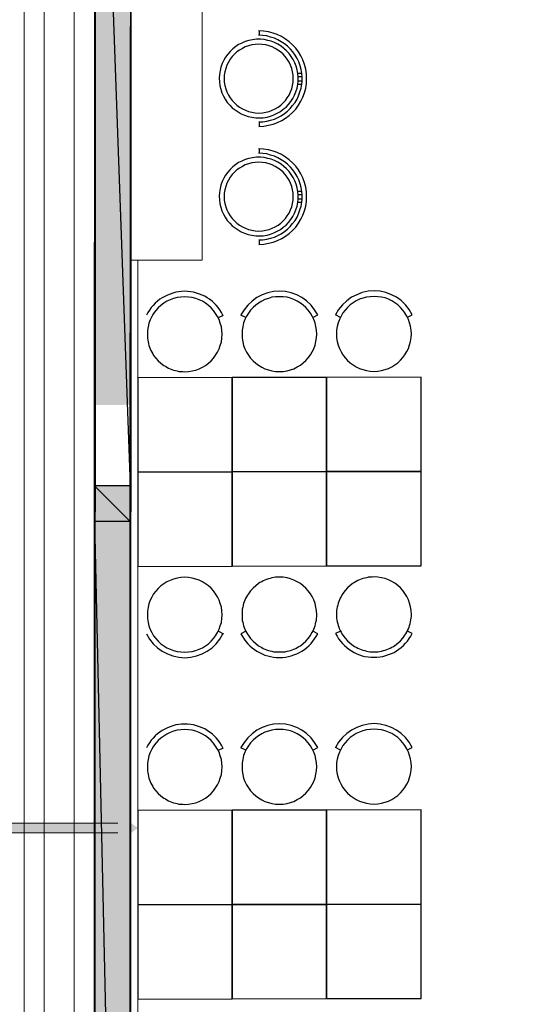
# Model space of a CAD drawing. Header units: millimetres. Extents: x 13115352 to 26511604, y 2875787 to 5794155.
# Tile 97 of 115: x 13253846 to 13257108, y 2887725 to 2894080. Entities that reach past the tile are written whole.
import ezdxf

# ---------------------------------------------------------------- set-up
doc = ezdxf.new("R2010")
doc.units = ezdxf.units.MM
doc.layers.get('0').update_dxf_attribs({"lineweight": 0})
doc.layers.get('Defpoints').update_dxf_attribs({"lineweight": 0})
doc.layers.add('A Counter', color=7, linetype='Continuous', lineweight=25)
doc.layers.add('CKD Equipments', color=5, linetype='Continuous', lineweight=0)
doc.layers.add('CT-WALL HATCH', color=250, linetype='Continuous')

msp = doc.modelspace()

# ---------------------------------------------------------------- hatches: boundary and pattern name
at = {"true_color": 0xdcdcdc}
h = msp.add_hatch(color=254, dxfattribs=at)
h.paths.add_polyline_path([(13254562.5, 2897365.1), (13254332.9, 2897365.1), (13254562.5, 2891594.6)])
h.paths.add_polyline_path([(13254332.9, 2897365.1), (13254562.5, 2891594.6), (13254332.9, 2891593.2)])
h = msp.add_hatch(color=254, dxfattribs=at)
h.paths.add_polyline_path([(13254557.8, 2891072.5), (13254328.2, 2891071), (13254557.8, 2890841.4)])
h.paths.add_polyline_path([(13254328.2, 2891071), (13254557.8, 2890841.4), (13254328.2, 2890841.4)])
h = msp.add_hatch(color=254, dxfattribs=at)
h.paths.add_polyline_path([(13254557.8, 2890841.4), (13254328.2, 2890841.4), (13254557.8, 2880524.5)])
h.paths.add_polyline_path([(13254328.2, 2890841.4), (13254557.8, 2880524.5), (13254328.2, 2880524.5)])
at = {"layer": 'CT-WALL HATCH'}
h = msp.add_hatch(dxfattribs=at)
h.set_pattern_fill('ANSI31', color=0, scale=50)
h.set_pattern_definition([(45, (-64356.44, 0), (-112.2532015, 112.2532015), [])])
h.paths.add_polyline_path([(13255253.8, 2881295.1, 0.006604), (13255222.3, 2881294.7), (13255222.3, 2880157.1), (13255253.8, 2880157.1)])
h.paths.add_polyline_path([(13257676.3, 2881297.6, 0.006603), (13257644.7, 2881298), (13257644.7, 2880160), (13257676.3, 2880160)])
h.paths.add_polyline_path([(13254613.3, 2895259.6), (13254997, 2895259.6), (13254997, 2895432.6), (13254613.3, 2895432.6)], flags=9)
h.paths.add_polyline_path([(13255577.7, 2897126.7), (13255876.1, 2897126.7), (13255876.1, 2897298.9), (13255577.7, 2897298.9)], flags=9)
h.paths.add_polyline_path([(13255088.7, 2895190.2), (13255387.2, 2895190.2), (13255387.2, 2895362.4), (13255088.7, 2895362.4)], flags=9)
h.paths.add_polyline_path([(13256189, 2895240.9), (13256368.7, 2895240.9), (13256368.7, 2895411.5), (13256189, 2895411.5)], flags=9)
h.paths.add_polyline_path([(13256077.9, 2895581.4), (13256712, 2895581.4), (13256712, 2895907.4), (13256077.9, 2895907.4)], flags=9)
h.paths.add_polyline_path([(13256631.7, 2895160.5), (13257176, 2895160.5), (13257176, 2895564.1), (13256631.7, 2895564.1)], flags=9)
h.paths.add_polyline_path([(13255569.4, 2895240), (13255749, 2895240), (13255749, 2895410.6), (13255569.4, 2895410.6)], flags=9)
h.paths.add_polyline_path([(13265998.5, 2891210.9), (13266591.6, 2891210.9), (13266591.6, 2891541.4), (13265998.5, 2891541.4)], flags=9)
h.paths.add_polyline_path([(13262488.9, 2896869.7), (13262913.4, 2896869.8), (13262913.5, 2896569.5), (13262488.9, 2896569.4)], flags=9)
h.paths.add_polyline_path([(13254613.3, 2896377.2), (13254997, 2896377.2), (13254997, 2896550.1), (13254613.3, 2896550.1)], flags=9)
h.paths.add_polyline_path([(13274583.1, 2894878.2), (13275501.8, 2894878.2), (13275501.8, 2895211.9), (13274583.1, 2895211.9)], flags=9)
h.paths.add_polyline_path([(13255093.9, 2896197.4), (13255428.4, 2896197.4), (13255428.4, 2896481.7), (13255093.9, 2896481.7)], flags=9)
h.paths.add_polyline_path([(13257121.5, 2895833.2), (13257820, 2895833.2), (13257820, 2896083.4), (13257121.5, 2896083.4)], flags=9)
h.paths.add_polyline_path([(13256284.8, 2896047.4), (13257232.3, 2896047.4), (13257232.3, 2896411.3), (13256284.8, 2896411.3)], flags=9)
h.paths.add_polyline_path([(13254807.1, 2897027.2), (13255190.8, 2897027.2), (13255190.8, 2897200.1), (13254807.1, 2897200.1)], flags=9)
h.paths.add_polyline_path([(13256182, 2896646.4), (13256776.5, 2896646.4), (13256776.5, 2896758.3), (13256182, 2896758.3)], flags=9)
h.paths.add_polyline_path([(13256858.8, 2896721.8), (13257320, 2896721.8), (13257320, 2896912.9), (13256858.8, 2896912.9)], flags=9)
h.paths.add_polyline_path([(13257897.4, 2896557.1), (13258678.6, 2896557.1), (13258678.6, 2896729.1), (13257897.4, 2896729.1)], flags=9)
h.paths.add_polyline_path([(13257870.2, 2896868.6), (13258146.1, 2896868.6), (13258146.1, 2896964.2), (13257870.2, 2896964.2)], flags=9)
h.paths.add_polyline_path([(13258284.5, 2896868.6), (13258560.5, 2896868.6), (13258560.5, 2896964.2), (13258284.5, 2896964.2)], flags=9)
h.paths.add_polyline_path([(13257170.8, 2896895), (13257915.7, 2896895), (13257915.7, 2897222.1), (13257170.8, 2897222.1)], flags=9)
h.paths.add_polyline_path([(13257289.2, 2895186.4), (13257885, 2895186.4), (13257885, 2895513.6), (13257289.2, 2895513.6)], flags=9)
h.paths.add_polyline_path([(13258190.6, 2895215), (13258471.7, 2895215), (13258471.7, 2895387.9), (13258190.6, 2895387.9)], flags=9)
h.paths.add_polyline_path([(13269203.1, 2893366.2), (13269896.9, 2893366.2), (13269896.9, 2893900.9), (13269203.1, 2893900.9)], flags=9)
h.paths.add_polyline_path([(13270346.1, 2893366.2), (13271039.9, 2893366.2), (13271039.9, 2893900.9), (13270346.1, 2893900.9)], flags=9)
h.paths.add_polyline_path([(13266292.9, 2896397.6), (13266829.7, 2896397.6), (13266829.7, 2896647.9), (13266292.9, 2896647.9)], flags=9)
h.paths.add_polyline_path([(13265606, 2896735.8), (13266020.7, 2896735.8), (13266020.7, 2896965.1), (13265606, 2896965.1)], flags=9)
h.paths.add_polyline_path([(13266787.6, 2895949.3), (13267642, 2895949.3), (13267642, 2896283), (13266787.6, 2896283)], flags=9)
h.paths.add_polyline_path([(13267670.7, 2896473), (13268206, 2896473), (13268206, 2896703.5), (13267670.7, 2896703.5)], flags=9)
h.paths.add_polyline_path([(13267386.1, 2896766.2), (13267723, 2896766.2), (13267723, 2896994.7), (13267386.1, 2896994.7)], flags=9)
h.paths.add_polyline_path([(13267004, 2896627.6), (13267377.8, 2896627.6), (13267377.8, 2896858.1), (13267004, 2896858.1)], flags=9)
h.paths.add_polyline_path([(13265895.5, 2895963.8), (13266730.2, 2895963.8), (13266730.2, 2896354.3), (13265895.5, 2896354.3)], flags=9)
h.paths.add_polyline_path([(13260528.9, 2896871.5), (13260953.4, 2896871.5), (13260953.5, 2896571.2), (13260528.9, 2896571.1)], flags=9)
h.paths.add_polyline_path([(13261018.9, 2896870.9), (13261443.4, 2896871), (13261443.5, 2896570.6), (13261018.9, 2896570.6)], flags=9)
h.paths.add_polyline_path([(13261508.9, 2896870.9), (13261933.4, 2896871), (13261933.5, 2896570.6), (13261508.9, 2896570.6)], flags=9)
h.paths.add_polyline_path([(13261998.9, 2896870.3), (13262423.4, 2896870.4), (13262423.5, 2896570.1), (13261998.9, 2896570)], flags=9)
h.paths.add_polyline_path([(13262108.6, 2896092.8), (13263104.4, 2896092.8), (13263104.4, 2896323.3), (13262108.6, 2896323.3)], flags=9)
h.paths.add_polyline_path([(13261189.6, 2895968.2), (13261815.7, 2895968.2), (13261815.7, 2896358.7), (13261189.6, 2896358.7)], flags=9)
h.paths.add_polyline_path([(13263921.3, 2895968.2), (13264270.1, 2895968.2), (13264270.1, 2896358.7), (13263921.3, 2896358.7)], flags=9)
h.paths.add_polyline_path([(13263793.6, 2896870.9), (13264218.2, 2896871), (13264218.2, 2896570.6), (13263793.7, 2896570.6)], flags=9)
h.paths.add_polyline_path([(13264283.6, 2896870.3), (13264708.2, 2896870.4), (13264708.2, 2896570.1), (13264283.7, 2896570)], flags=9)
h.paths.add_polyline_path([(13263183.8, 2896683.6), (13263680.9, 2896683.6), (13263680.9, 2897014.1), (13263183.8, 2897014.1)], flags=9)
h.paths.add_polyline_path([(13260024.2, 2896356.8), (13260625, 2896356.8), (13260625, 2896587.3), (13260024.2, 2896587.3)], flags=9)
h.paths.add_polyline_path([(13273237.9, 2896471.6), (13273532.1, 2896471.6), (13273532.1, 2896747.9), (13273237.9, 2896747.9)], flags=9)
h.paths.add_polyline_path([(13275738.8, 2893507.8), (13275943.9, 2893507.8), (13275943.9, 2893699.9), (13275738.8, 2893699.9)], flags=9)
h.paths.add_polyline_path([(13273817.7, 2896212.8), (13274112.5, 2896212.8), (13274112.5, 2896490.8), (13273817.7, 2896490.8)], flags=9)
h.paths.add_polyline_path([(13273237.9, 2895544.6), (13273532.1, 2895544.6), (13273532.1, 2895820.9), (13273237.9, 2895820.9)], flags=9)
h.paths.add_polyline_path([(13275185.3, 2893404.3), (13275390.4, 2893404.3), (13275390.4, 2893596.4), (13275185.3, 2893596.4)], flags=9)
h.paths.add_polyline_path([(13273817.7, 2896937.8), (13274112.5, 2896937.8), (13274112.5, 2897215.8), (13273817.7, 2897215.8)], flags=9)
h.paths.add_polyline_path([(13275523.3, 2894397.9), (13275882.5, 2894397.9), (13275882.5, 2894729.2), (13275523.3, 2894729.2)], flags=9)
h.paths.add_polyline_path([(13275672.1, 2896108.3), (13276121.6, 2896108.3), (13276121.6, 2896385), (13275672.1, 2896385)], flags=9)
h.paths.add_polyline_path([(13271692.2, 2893440), (13271968.8, 2893440), (13271968.8, 2893716), (13271692.2, 2893716)], flags=9)
h.paths.add_polyline_path([(13273767.6, 2893360.9), (13274476.7, 2893360.9), (13274476.7, 2893553), (13273767.6, 2893553)], flags=9)
h.paths.add_polyline_path([(13273179.8, 2893325), (13273672.4, 2893325), (13273672.4, 2893687.9), (13273179.8, 2893687.9)], flags=9)
h.paths.add_polyline_path([(13272245.8, 2893727.4), (13273032.7, 2893727.4), (13273032.7, 2893919.5), (13272245.8, 2893919.5)], flags=9)
h.paths.add_polyline_path([(13271645.6, 2893913.4), (13272031.3, 2893913.4), (13272031.3, 2894247), (13271645.6, 2894247)], flags=9)
h.paths.add_polyline_path([(13273714.7, 2895464.6), (13274314.6, 2895464.6), (13274314.6, 2895897.2), (13273714.7, 2895897.2)], flags=9)
h.paths.add_polyline_path([(13275568, 2895534.1), (13276183.1, 2895534.1), (13276183.1, 2895812.1), (13275568, 2895812.1)], flags=9)
h.paths.add_polyline_path([(13275676.5, 2896633.4), (13276032.2, 2896633.4), (13276032.2, 2896825.5), (13275676.5, 2896825.5)], flags=9)
h.paths.add_polyline_path([(13275657.5, 2897048.3), (13276013.1, 2897048.3), (13276013.1, 2897240.4), (13275657.5, 2897240.4)], flags=9)
h.paths.add_polyline_path([(13261965.4, 2897935.8), (13264664.7, 2897935.8), (13264664.7, 2898911.2), (13261965.4, 2898911.2)], flags=9)
h.paths.add_polyline_path([(13264904.8, 2891679.6), (13265559.2, 2891679.6), (13265559.2, 2892060.4), (13264904.8, 2892060.4)], flags=9)
h.paths.add_polyline_path([(13267917.9, 2897652.9), (13268685.2, 2897652.9), (13268685.2, 2897831.9), (13267917.9, 2897831.9)], flags=9)
h.paths.add_polyline_path([(13268266.5, 2893635.1), (13268851.1, 2893635.1), (13268851.1, 2893968.7), (13268266.5, 2893968.7)], flags=9)
h.paths.add_polyline_path([(13267678.6, 2893349.1), (13268128, 2893349.1), (13268128, 2893579.7), (13267678.6, 2893579.7)], flags=9)
h.paths.add_polyline_path([(13263906.3, 2891268), (13264702.3, 2891268), (13264702.3, 2891498), (13263906.3, 2891498)], flags=9)
h.paths.add_polyline_path([(13255760.1, 2881939.3), (13256953.7, 2881939.3), (13256953.7, 2882155.6), (13255760.1, 2882155.6)], flags=9)
h = msp.add_hatch(color=6, dxfattribs=at)
h.dxf.hatch_style = 1
h.paths.add_polyline_path([(13254479.6, 2888830.9), (13254479.6, 2888766.8), (13254607.8, 2888862.9), (13254479.6, 2888959), (13254479.6, 2888895), (13252877.5, 2888895), (13252877.5, 2888830.9)])

# ---------------------------------------------------------------- linework, layer by layer
at = {"color": 7, "linetype": 'Continuous', "lineweight": 30}
for p, q in [((13254332.9, 2897594.3), (13254328.2, 2880025.1)), ((13254562.5, 2895028.3), (13254557.8, 2880524.5))]:
    msp.add_line(p, q, dxfattribs=at)
at = {"color": 32, "linetype": 'Continuous', "lineweight": 25, "true_color": 0xdd6e00}
for p, q in [((13255390.1, 2894008.5), (13255390.1, 2893982.7)), ((13255642.7, 2893711.5), (13255641.2, 2893731.5)), ((13255642.7, 2893734.4), (13255668.5, 2893734.4)), ((13255642.7, 2893714.3), (13255671.4, 2893714.3)), ((13255668.5, 2893711.5), (13255667.1, 2893733)), ((13255639.8, 2893662.7), (13255642.7, 2893682.7)), ((13255639.8, 2893664.1), (13255668.5, 2893664.1)), ((13255642.7, 2893682.7), (13255642.7, 2893711.5)), ((13255642.7, 2893685.6), (13255671.4, 2893685.6)), ((13255665.6, 2893664.1), (13255668.5, 2893684.2)), ((13255390.1, 2893420.1), (13255390.1, 2893395.7)), ((13255390.1, 2893246.9), (13255390.1, 2893221.1)), ((13255642.7, 2892949.9), (13255641.2, 2892970)), ((13255642.7, 2892972.8), (13255668.5, 2892972.8)), ((13255642.7, 2892952.7), (13255671.4, 2892952.7)), ((13255668.5, 2892949.9), (13255667.1, 2892971.4)), ((13255639.8, 2892901.1), (13255642.7, 2892921.2)), ((13255639.8, 2892902.5), (13255668.5, 2892902.5)), ((13255642.7, 2892921.2), (13255642.7, 2892949.9)), ((13255642.7, 2892924), (13255671.4, 2892924)), ((13255665.6, 2892902.5), (13255668.5, 2892922.6)), ((13255390.1, 2892658.5), (13255390.1, 2892634.1))]:
    msp.add_line(p, q, dxfattribs=at)
at = {"color": 3, "ltscale": 0.25}
for points in [[(13254003.9, 2899096.1), (13277029.1, 2899096.1), (13277029.1, 2878819.9), (13254003.9, 2878819.9)], [(13254197.1, 2898902.9), (13276835.9, 2898902.9), (13276835.9, 2879013.1), (13254197.1, 2879013.1)]]:
    msp.add_lwpolyline(points, close=True, dxfattribs=at)
at = {"color": 254, "linetype": 'Continuous', "lineweight": 25, "true_color": 0xdcdcdc}
for points in [[(13254332.9, 2897366.1), (13254557.8, 2891072.5), (13254328.2, 2891071)], [(13254557.8, 2891072.5), (13254328.2, 2891071), (13254557.8, 2890841.4)], [(13254328.2, 2891071), (13254557.8, 2890841.4), (13254328.2, 2890841.4)], [(13254557.8, 2890841.4), (13254328.2, 2890841.4), (13254557.8, 2880524.5)], [(13254328.2, 2890841.4), (13254557.8, 2880524.5), (13254328.2, 2880524.5)]]:
    msp.add_lwpolyline(points, close=True, dxfattribs=at)
at = {"color": 254, "linetype": 'Continuous', "lineweight": -2, "true_color": 0xdcdcdc}
for points in [[(13254332.9, 2897366.1), (13254557.8, 2891072.5), (13254328.2, 2891071)], [(13254557.8, 2891072.5), (13254328.2, 2891071), (13254557.8, 2890841.4)], [(13254328.2, 2891071), (13254557.8, 2890841.4), (13254328.2, 2890841.4)], [(13254557.8, 2890841.4), (13254328.2, 2890841.4), (13254557.8, 2880524.5)], [(13254328.2, 2890841.4), (13254557.8, 2880524.5), (13254328.2, 2880524.5)]]:
    msp.add_lwpolyline(points, close=True, dxfattribs=at)
at = {"color": 254, "linetype": 'Continuous', "lineweight": 25, "true_color": 0xdcdcdc}
msp.add_lwpolyline([(13254562.5, 2895403.3), (13254562.5, 2897366.1), (13254332.9, 2897366.1), (13254557.8, 2891072.5), (13254562.5, 2895028.3)], dxfattribs=at)
at = {"color": 254, "linetype": 'Continuous', "lineweight": -2, "true_color": 0xdcdcdc}
msp.add_lwpolyline([(13254562.5, 2895403.3), (13254562.5, 2897366.1), (13254332.9, 2897366.1), (13254557.8, 2891072.5), (13254562.5, 2895028.3)], dxfattribs=at)
at = {"color": 32, "linetype": 'Continuous', "lineweight": 25, "true_color": 0xdd6e00}
for points in [[(13255388.7, 2893391.4), (13255420.2, 2893392.9), (13255450.4, 2893398.6), (13255480.5, 2893405.8), (13255509.2, 2893415.8), (13255536.5, 2893428.7), (13255560.9, 2893444.5), (13255585.3, 2893461.7), (13255606.8, 2893481.8), (13255626.9, 2893503.4), (13255644.1, 2893527.8), (13255659.9, 2893553.6), (13255672.8, 2893580.9), (13255682.9, 2893608.1), (13255691.5, 2893638.3), (13255695.8, 2893668.4), (13255697.2, 2893700), (13255695.8, 2893731.5), (13255691.5, 2893761.7), (13255682.9, 2893791.8), (13255672.8, 2893820.5), (13255659.9, 2893847.8), (13255644.1, 2893872.2), (13255626.9, 2893896.6), (13255606.8, 2893918.1), (13255585.3, 2893938.2), (13255560.9, 2893955.4), (13255535, 2893971.2), (13255507.8, 2893984.1), (13255480.5, 2893994.2), (13255450.4, 2894002.8), (13255418.8, 2894007.1), (13255387.2, 2894008.5)], [(13255667.1, 2893733), (13255662.8, 2893758.8), (13255655.6, 2893783.2), (13255647, 2893807.6), (13255635.5, 2893830.6), (13255624, 2893852.1), (13255608.2, 2893872.2), (13255592.4, 2893890.8), (13255573.8, 2893909.5), (13255555.1, 2893925.3), (13255533.6, 2893938.2), (13255512.1, 2893951.1), (13255489.1, 2893961.2), (13255464.7, 2893968.3), (13255440.3, 2893975.5), (13255414.5, 2893978.4), (13255387.2, 2893979.8)], [(13255641.2, 2893731.5), (13255636.9, 2893755.9), (13255629.8, 2893780.3), (13255621.1, 2893801.9), (13255611.1, 2893823.4), (13255598.2, 2893843.5), (13255583.8, 2893862.1), (13255568.1, 2893879.4), (13255550.8, 2893895.1), (13255532.2, 2893909.5), (13255512.1, 2893922.4), (13255490.6, 2893932.5), (13255469, 2893941.1), (13255446.1, 2893946.8), (13255423.1, 2893952.5), (13255398.7, 2893954), (13255372.9, 2893954), (13255348.5, 2893951.1), (13255324.1, 2893946.8), (13255301.1, 2893939.6), (13255279.6, 2893929.6), (13255258.1, 2893919.5), (13255239.4, 2893906.6), (13255220.8, 2893892.3), (13255203.5, 2893875.1), (13255189.2, 2893857.8), (13255174.8, 2893839.2), (13255163.4, 2893819.1), (13255153.3, 2893797.6), (13255144.7, 2893774.6), (13255139, 2893751.6), (13255134.7, 2893727.2), (13255133.2, 2893702.8), (13255134.7, 2893678.4), (13255137.5, 2893654), (13255143.3, 2893631.1), (13255150.4, 2893608.1), (13255160.5, 2893586.6), (13255172, 2893566.5), (13255184.9, 2893546.4), (13255200.7, 2893529.2), (13255216.5, 2893512), (13255235.1, 2893497.6), (13255255.2, 2893484.7), (13255275.3, 2893473.2), (13255296.8, 2893463.2), (13255319.8, 2893456), (13255344.2, 2893450.3), (13255368.6, 2893447.4), (13255393, 2893446), (13255417.4, 2893447.4), (13255441.8, 2893451.7), (13255464.7, 2893457.4), (13255486.3, 2893466), (13255507.8, 2893476.1), (13255527.9, 2893487.6), (13255546.5, 2893501.9), (13255565.2, 2893516.3), (13255581, 2893533.5), (13255595.3, 2893552.2), (13255608.2, 2893572.2), (13255619.7, 2893592.3), (13255628.3, 2893615.3), (13255635.5, 2893638.3), (13255639.8, 2893662.7)], [(13255388.7, 2893420.1), (13255414.5, 2893421.6), (13255440.3, 2893425.9), (13255464.7, 2893431.6), (13255489.1, 2893438.8), (13255512.1, 2893448.8), (13255533.6, 2893460.3), (13255553.7, 2893474.7), (13255573.8, 2893490.4), (13255591, 2893507.7), (13255606.8, 2893526.3), (13255622.6, 2893545), (13255635.5, 2893566.5), (13255645.5, 2893589.5), (13255654.2, 2893613.9), (13255661.3, 2893638.3), (13255665.6, 2893664.1)], [(13255668.5, 2893684.2), (13255668.5, 2893698.5), (13255668.5, 2893711.5)], [(13255388.7, 2892629.8), (13255420.2, 2892631.3), (13255450.4, 2892637), (13255480.5, 2892644.2), (13255509.2, 2892654.2), (13255536.5, 2892667.2), (13255560.9, 2892682.9), (13255585.3, 2892700.2), (13255606.8, 2892720.2), (13255626.9, 2892741.8), (13255644.1, 2892766.2), (13255659.9, 2892792), (13255672.8, 2892819.3), (13255682.9, 2892846.5), (13255691.5, 2892876.7), (13255695.8, 2892906.8), (13255697.2, 2892938.4), (13255695.8, 2892970), (13255691.5, 2893000.1), (13255682.9, 2893030.2), (13255672.8, 2893058.9), (13255659.9, 2893086.2), (13255644.1, 2893110.6), (13255626.9, 2893135), (13255606.8, 2893156.5), (13255585.3, 2893176.6), (13255560.9, 2893193.8), (13255535, 2893209.6), (13255507.8, 2893222.5), (13255480.5, 2893232.6), (13255450.4, 2893241.2), (13255418.8, 2893245.5), (13255387.2, 2893246.9)], [(13255667.1, 2892971.4), (13255662.8, 2892997.2), (13255655.6, 2893021.6), (13255647, 2893046), (13255635.5, 2893069), (13255624, 2893090.5), (13255608.2, 2893110.6), (13255592.4, 2893129.3), (13255573.8, 2893147.9), (13255555.1, 2893163.7), (13255533.6, 2893176.6), (13255512.1, 2893189.5), (13255489.1, 2893199.6), (13255464.7, 2893206.7), (13255440.3, 2893213.9), (13255414.5, 2893216.8), (13255387.2, 2893218.2)], [(13255641.2, 2892970), (13255636.9, 2892994.4), (13255629.8, 2893018.8), (13255621.1, 2893040.3), (13255611.1, 2893061.8), (13255598.2, 2893081.9), (13255583.8, 2893100.6), (13255568.1, 2893117.8), (13255550.8, 2893133.6), (13255532.2, 2893147.9), (13255512.1, 2893160.8), (13255490.6, 2893170.9), (13255469, 2893179.5), (13255446.1, 2893185.2), (13255423.1, 2893191), (13255398.7, 2893192.4), (13255372.9, 2893192.4), (13255348.5, 2893189.5), (13255324.1, 2893185.2), (13255301.1, 2893178), (13255279.6, 2893168), (13255258.1, 2893158), (13255239.4, 2893145), (13255220.8, 2893130.7), (13255203.5, 2893113.5), (13255189.2, 2893096.2), (13255174.8, 2893077.6), (13255163.4, 2893057.5), (13255153.3, 2893036), (13255144.7, 2893013), (13255139, 2892990), (13255134.7, 2892965.7), (13255133.2, 2892941.3), (13255134.7, 2892916.9), (13255137.5, 2892892.5), (13255143.3, 2892869.5), (13255150.4, 2892846.5), (13255160.5, 2892825), (13255172, 2892804.9), (13255184.9, 2892784.8), (13255200.7, 2892767.6), (13255216.5, 2892750.4), (13255235.1, 2892736), (13255255.2, 2892723.1), (13255275.3, 2892711.6), (13255296.8, 2892701.6), (13255319.8, 2892694.4), (13255344.2, 2892688.7), (13255368.6, 2892685.8), (13255393, 2892684.4), (13255417.4, 2892685.8), (13255441.8, 2892690.1), (13255464.7, 2892695.9), (13255486.3, 2892704.5), (13255507.8, 2892714.5), (13255527.9, 2892726), (13255546.5, 2892740.3), (13255565.2, 2892754.7), (13255581, 2892771.9), (13255595.3, 2892790.6), (13255608.2, 2892810.7), (13255619.7, 2892830.8), (13255628.3, 2892853.7), (13255635.5, 2892876.7), (13255639.8, 2892901.1)], [(13255388.7, 2892658.5), (13255414.5, 2892660), (13255440.3, 2892664.3), (13255464.7, 2892670), (13255489.1, 2892677.2), (13255512.1, 2892687.2), (13255533.6, 2892698.7), (13255553.7, 2892713.1), (13255573.8, 2892728.9), (13255591, 2892746.1), (13255606.8, 2892764.7), (13255622.6, 2892783.4), (13255635.5, 2892804.9), (13255645.5, 2892827.9), (13255654.2, 2892852.3), (13255661.3, 2892876.7), (13255665.6, 2892902.5)], [(13255668.5, 2892922.6), (13255668.5, 2892936.9), (13255668.5, 2892949.9)]]:
    msp.add_lwpolyline(points, dxfattribs=at)
for points in [[(13255388.7, 2893477.5), (13255411.6, 2893479), (13255433.2, 2893483.3), (13255454.7, 2893487.6), (13255474.8, 2893496.2), (13255494.9, 2893504.8), (13255513.5, 2893516.3), (13255530.7, 2893529.2), (13255546.5, 2893543.5), (13255560.9, 2893559.3), (13255572.4, 2893576.6), (13255583.8, 2893593.8), (13255593.9, 2893613.9), (13255601.1, 2893634), (13255606.8, 2893655.5), (13255609.7, 2893677), (13255611.1, 2893700), (13255609.7, 2893722.9), (13255606.8, 2893744.5), (13255601.1, 2893766), (13255593.9, 2893786.1), (13255583.8, 2893806.2), (13255572.4, 2893824.8), (13255559.4, 2893842), (13255545.1, 2893857.8), (13255529.3, 2893872.2), (13255512.1, 2893883.7), (13255493.4, 2893895.1), (13255474.8, 2893905.2), (13255454.7, 2893912.4), (13255433.2, 2893918.1), (13255410.2, 2893921), (13255388.7, 2893922.4), (13255365.7, 2893921), (13255342.7, 2893918.1), (13255321.2, 2893912.4), (13255301.1, 2893905.2), (13255282.5, 2893895.1), (13255263.8, 2893883.7), (13255246.6, 2893872.2), (13255230.8, 2893857.8), (13255216.5, 2893842), (13255203.5, 2893824.8), (13255192.1, 2893806.2), (13255183.4, 2893786.1), (13255176.3, 2893766), (13255170.5, 2893744.5), (13255166.2, 2893722.9), (13255166.2, 2893700), (13255166.2, 2893677), (13255170.5, 2893655.5), (13255176.3, 2893634), (13255183.4, 2893613.9), (13255192.1, 2893593.8), (13255203.5, 2893576.6), (13255216.5, 2893559.3), (13255230.8, 2893543.5), (13255246.6, 2893529.2), (13255263.8, 2893516.3), (13255282.5, 2893504.8), (13255302.6, 2893496.2), (13255322.6, 2893487.6), (13255344.2, 2893483.3), (13255365.7, 2893479)], [(13255388.7, 2892715.9), (13255411.6, 2892717.4), (13255433.2, 2892721.7), (13255454.7, 2892726), (13255474.8, 2892734.6), (13255494.9, 2892743.2), (13255513.5, 2892754.7), (13255530.7, 2892767.6), (13255546.5, 2892782), (13255560.9, 2892797.7), (13255572.4, 2892815), (13255583.8, 2892832.2), (13255593.9, 2892852.3), (13255601.1, 2892872.4), (13255606.8, 2892893.9), (13255609.7, 2892915.4), (13255611.1, 2892938.4), (13255609.7, 2892961.3), (13255606.8, 2892982.9), (13255601.1, 2893004.4), (13255593.9, 2893024.5), (13255583.8, 2893044.6), (13255572.4, 2893063.2), (13255559.4, 2893080.5), (13255545.1, 2893096.2), (13255529.3, 2893110.6), (13255512.1, 2893122.1), (13255493.4, 2893133.6), (13255474.8, 2893143.6), (13255454.7, 2893150.8), (13255433.2, 2893156.5), (13255410.2, 2893159.4), (13255388.7, 2893160.8), (13255365.7, 2893159.4), (13255342.7, 2893156.5), (13255321.2, 2893150.8), (13255301.1, 2893143.6), (13255282.5, 2893133.6), (13255263.8, 2893122.1), (13255246.6, 2893110.6), (13255230.8, 2893096.2), (13255216.5, 2893080.5), (13255203.5, 2893063.2), (13255192.1, 2893044.6), (13255183.4, 2893024.5), (13255176.3, 2893004.4), (13255170.5, 2892982.9), (13255166.2, 2892961.3), (13255166.2, 2892938.4), (13255166.2, 2892915.4), (13255170.5, 2892893.9), (13255176.3, 2892872.4), (13255183.4, 2892852.3), (13255192.1, 2892832.2), (13255203.5, 2892815), (13255216.5, 2892797.7), (13255230.8, 2892782), (13255246.6, 2892767.6), (13255263.8, 2892754.7), (13255282.5, 2892743.2), (13255302.6, 2892734.6), (13255322.6, 2892726), (13255344.2, 2892721.7), (13255365.7, 2892717.4)]]:
    msp.add_lwpolyline(points, close=True, dxfattribs=at)
at = {"layer": 'A Counter', "linetype": 'Continuous', "lineweight": 25}
for p, q in [((13255128.7, 2892157.6), (13255161.8, 2892173.4)), ((13255305.3, 2892157.6), (13255273.7, 2892173.4)), ((13255915.2, 2892159.1), (13255883.6, 2892174.8)), ((13255128.7, 2890132.6), (13255161.8, 2890116.8)), ((13255128.7, 2889364.6), (13255161.8, 2889380.4)), ((13255305.3, 2889364.6), (13255273.7, 2889380.4)), ((13255915.2, 2889366), (13255883.6, 2889381.8))]:
    msp.add_line(p, q, dxfattribs=at)
for points in [[(13255157.5, 2892173.4), (13255148.8, 2892190.6), (13255137.4, 2892207.8), (13255125.9, 2892222.2), (13255114.4, 2892238), (13255100, 2892250.9), (13255087.1, 2892263.8), (13255071.3, 2892275.3), (13255055.6, 2892285.3), (13255039.8, 2892295.4), (13255022.6, 2892302.6), (13255005.3, 2892309.7), (13254986.7, 2892315.5), (13254968, 2892321.2), (13254949.4, 2892324.1), (13254929.3, 2892325.5), (13254910.6, 2892327), (13254890.5, 2892325.5), (13254871.9, 2892324.1), (13254853.2, 2892321.2), (13254834.6, 2892315.5), (13254815.9, 2892309.7), (13254798.7, 2892302.6), (13254781.5, 2892294), (13254765.7, 2892285.3), (13254749.9, 2892275.3), (13254734.1, 2892263.8), (13254719.7, 2892250.9), (13254706.8, 2892236.5), (13254693.9, 2892222.2), (13254682.4, 2892206.4), (13254672.4, 2892190.6), (13254663.8, 2892173.4)], [(13255737.2, 2892159.1), (13255768.8, 2892174.8), (13255748.7, 2892207.8), (13255725.8, 2892238), (13255697, 2892265.3), (13255666.9, 2892286.8), (13255633.9, 2892304), (13255598, 2892316.9), (13255560.7, 2892325.5), (13255522, 2892328.4), (13255483.2, 2892325.5), (13255445.9, 2892316.9), (13255410, 2892304), (13255375.6, 2892286.8), (13255345.4, 2892263.8), (13255318.2, 2892238), (13255293.8, 2892207.8), (13255273.7, 2892174.8)], [(13256347.1, 2892160.5), (13256378.7, 2892176.3), (13256358.6, 2892209.3), (13256335.7, 2892239.4), (13256307, 2892266.7), (13256276.8, 2892288.2), (13256243.8, 2892305.4), (13256207.9, 2892318.4), (13256170.6, 2892327), (13256131.9, 2892329.8), (13256093.1, 2892327), (13256055.8, 2892318.4), (13256019.9, 2892305.4), (13255985.5, 2892288.2), (13255955.4, 2892265.3), (13255928.1, 2892239.4), (13255903.7, 2892209.3), (13255883.6, 2892176.3)], [(13254663.8, 2890115.3), (13254682.4, 2890080.9), (13254706.8, 2890050.8), (13254734.1, 2890024.9), (13254765.7, 2890003.4), (13254798.7, 2889986.2), (13254834.6, 2889973.3), (13254871.9, 2889964.6), (13254910.6, 2889961.8), (13254949.4, 2889964.6), (13254986.7, 2889973.3), (13255022.6, 2889986.2), (13255055.6, 2890003.4), (13255087.1, 2890026.4), (13255114.4, 2890052.2), (13255137.4, 2890082.3), (13255157.5, 2890115.3)], [(13255305.3, 2890132.6), (13255273.7, 2890116.8), (13255283.7, 2890099.5), (13255293.8, 2890082.3), (13255305.3, 2890066.5), (13255318.2, 2890052.2), (13255331.1, 2890039.3), (13255345.4, 2890026.4), (13255359.8, 2890014.9), (13255375.6, 2890004.8), (13255392.8, 2889994.8), (13255410, 2889986.2), (13255427.3, 2889979), (13255445.9, 2889973.3), (13255463.1, 2889969), (13255483.2, 2889966.1), (13255501.9, 2889963.2), (13255522, 2889963.2), (13255540.6, 2889963.2), (13255560.7, 2889966.1), (13255579.4, 2889969), (13255598, 2889974.7), (13255615.2, 2889980.4), (13255633.9, 2889987.6), (13255651.1, 2889994.8), (13255666.9, 2890004.8), (13255682.7, 2890014.9), (13255697, 2890026.4), (13255711.4, 2890039.3), (13255725.8, 2890053.6), (13255737.2, 2890068), (13255748.7, 2890083.8), (13255758.8, 2890099.5), (13255768.8, 2890116.8), (13255737.2, 2890132.6)], [(13255915.2, 2890134), (13255883.6, 2890118.2), (13255893.7, 2890101), (13255903.7, 2890083.8), (13255915.2, 2890068), (13255928.1, 2890053.6), (13255941, 2890040.7), (13255955.4, 2890027.8), (13255969.7, 2890016.3), (13255985.5, 2890006.3), (13256002.7, 2889996.2), (13256019.9, 2889987.6), (13256037.2, 2889980.4), (13256055.8, 2889974.7), (13256073, 2889970.4), (13256093.1, 2889967.5), (13256111.8, 2889964.6), (13256131.9, 2889964.6), (13256150.5, 2889964.6), (13256170.6, 2889967.5), (13256189.3, 2889970.4), (13256207.9, 2889976.1), (13256225.2, 2889981.9), (13256243.8, 2889989), (13256261, 2889996.2), (13256276.8, 2890006.3), (13256292.6, 2890016.3), (13256307, 2890027.8), (13256321.3, 2890040.7), (13256335.7, 2890055.1), (13256347.1, 2890069.4), (13256358.6, 2890085.2), (13256368.7, 2890101), (13256378.7, 2890118.2), (13256347.1, 2890134)], [(13255157.5, 2889380.4), (13255148.8, 2889397.6), (13255137.4, 2889414.8), (13255125.9, 2889429.2), (13255114.4, 2889445), (13255100, 2889457.9), (13255087.1, 2889470.8), (13255071.3, 2889482.3), (13255055.6, 2889492.3), (13255039.8, 2889502.4), (13255022.6, 2889509.5), (13255005.3, 2889516.7), (13254986.7, 2889522.5), (13254968, 2889528.2), (13254949.4, 2889531.1), (13254929.3, 2889532.5), (13254910.6, 2889533.9), (13254890.5, 2889532.5), (13254871.9, 2889531.1), (13254853.2, 2889528.2), (13254834.6, 2889522.5), (13254815.9, 2889516.7), (13254798.7, 2889509.5), (13254781.5, 2889500.9), (13254765.7, 2889492.3), (13254749.9, 2889482.3), (13254734.1, 2889470.8), (13254719.7, 2889457.9), (13254706.8, 2889443.5), (13254693.9, 2889429.2), (13254682.4, 2889413.4), (13254672.4, 2889397.6), (13254663.8, 2889380.4)], [(13255737.2, 2889366), (13255768.8, 2889381.8), (13255748.7, 2889414.8), (13255725.8, 2889445), (13255697, 2889472.2), (13255666.9, 2889493.8), (13255633.9, 2889511), (13255598, 2889523.9), (13255560.7, 2889532.5), (13255522, 2889535.4), (13255483.2, 2889532.5), (13255445.9, 2889523.9), (13255410, 2889511), (13255375.6, 2889493.8), (13255345.4, 2889470.8), (13255318.2, 2889445), (13255293.8, 2889414.8), (13255273.7, 2889381.8)], [(13256347.1, 2889367.5), (13256378.7, 2889383.3), (13256358.6, 2889416.3), (13256335.7, 2889446.4), (13256307, 2889473.7), (13256276.8, 2889495.2), (13256243.8, 2889512.4), (13256207.9, 2889525.3), (13256170.6, 2889533.9), (13256131.9, 2889536.8), (13256093.1, 2889533.9), (13256055.8, 2889525.3), (13256019.9, 2889512.4), (13255985.5, 2889495.2), (13255955.4, 2889472.2), (13255928.1, 2889446.4), (13255903.7, 2889416.3), (13255883.6, 2889383.3)]]:
    msp.add_lwpolyline(points, dxfattribs=at)
for points in [[(13254910.6, 2891807.5), (13254935, 2891808.9), (13254959.4, 2891813.2), (13254982.4, 2891818.9), (13255003.9, 2891827.5), (13255025.4, 2891837.6), (13255045.5, 2891849.1), (13255064.2, 2891863.4), (13255081.4, 2891879.2), (13255097.2, 2891896.4), (13255110.1, 2891915.1), (13255123, 2891935.2), (13255133.1, 2891955.3), (13255140.2, 2891978.2), (13255147.4, 2892001.2), (13255150.3, 2892025.6), (13255151.7, 2892050), (13255150.3, 2892074.4), (13255147.4, 2892098.8), (13255140.2, 2892121.7), (13255133.1, 2892144.7), (13255123, 2892164.8), (13255110.1, 2892184.9), (13255097.2, 2892203.5), (13255081.4, 2892220.8), (13255064.2, 2892236.5), (13255045.5, 2892250.9), (13255025.4, 2892262.4), (13255003.9, 2892272.4), (13254982.4, 2892281), (13254959.4, 2892286.8), (13254935, 2892289.6), (13254910.6, 2892291.1), (13254886.2, 2892289.6), (13254861.8, 2892286.8), (13254838.9, 2892281), (13254815.9, 2892272.4), (13254795.8, 2892262.4), (13254775.7, 2892249.5), (13254757.1, 2892236.5), (13254739.8, 2892220.8), (13254724.1, 2892203.5), (13254709.7, 2892184.9), (13254698.2, 2892164.8), (13254688.2, 2892143.3), (13254679.6, 2892121.7), (13254673.8, 2892098.8), (13254671, 2892074.4), (13254669.5, 2892050), (13254669.5, 2892037.1), (13254671, 2892024.2), (13254672.4, 2892012.7), (13254673.8, 2892001.2), (13254676.7, 2891989.7), (13254679.6, 2891978.2), (13254683.9, 2891966.8), (13254688.2, 2891955.3), (13254692.5, 2891945.2), (13254698.2, 2891933.7), (13254704, 2891923.7), (13254709.7, 2891913.7), (13254724.1, 2891896.4), (13254739.8, 2891879.2), (13254757.1, 2891863.4), (13254775.7, 2891849.1), (13254785.8, 2891843.3), (13254795.8, 2891837.6), (13254805.9, 2891831.9), (13254815.9, 2891827.5), (13254827.4, 2891821.8), (13254838.9, 2891818.9), (13254850.3, 2891816.1), (13254861.8, 2891813.2), (13254873.3, 2891810.3), (13254886.2, 2891808.9), (13254897.7, 2891808.9)], [(13255522, 2891808.9), (13255546.4, 2891810.3), (13255570.8, 2891814.6), (13255593.7, 2891820.4), (13255615.2, 2891827.5), (13255636.8, 2891839), (13255656.9, 2891850.5), (13255675.5, 2891864.9), (13255692.7, 2891880.6), (13255707.1, 2891897.9), (13255721.4, 2891916.5), (13255732.9, 2891936.6), (13255744.4, 2891956.7), (13255751.6, 2891979.7), (13255757.3, 2892002.6), (13255761.6, 2892027), (13255763.1, 2892051.4), (13255761.6, 2892075.8), (13255757.3, 2892100.2), (13255751.6, 2892123.2), (13255744.4, 2892144.7), (13255732.9, 2892166.2), (13255721.4, 2892186.3), (13255707.1, 2892205), (13255692.7, 2892222.2), (13255675.5, 2892238), (13255656.9, 2892250.9), (13255636.8, 2892263.8), (13255615.2, 2892273.9), (13255593.7, 2892282.5), (13255570.8, 2892288.2), (13255546.4, 2892291.1), (13255522, 2892292.5), (13255496.1, 2892291.1), (13255473.2, 2892288.2), (13255450.2, 2892281), (13255427.3, 2892273.9), (13255407.2, 2892263.8), (13255387.1, 2892250.9), (13255368.4, 2892238), (13255351.2, 2892222.2), (13255335.4, 2892205), (13255321.1, 2892186.3), (13255309.6, 2892166.2), (13255299.5, 2892144.7), (13255290.9, 2892123.2), (13255285.2, 2892098.8), (13255280.9, 2892075.8), (13255280.9, 2892050), (13255280.9, 2892025.6), (13255285.2, 2892001.2), (13255290.9, 2891978.2), (13255299.5, 2891956.7), (13255309.6, 2891935.2), (13255321.1, 2891915.1), (13255335.4, 2891896.4), (13255351.2, 2891879.2), (13255368.4, 2891863.4), (13255387.1, 2891850.5), (13255407.2, 2891837.6), (13255427.3, 2891827.5), (13255450.2, 2891820.4), (13255473.2, 2891814.6), (13255496.1, 2891810.3)], [(13256131.9, 2891810.3), (13256156.3, 2891811.8), (13256180.7, 2891816.1), (13256203.6, 2891821.8), (13256225.2, 2891829), (13256246.7, 2891840.5), (13256266.8, 2891851.9), (13256285.4, 2891866.3), (13256302.7, 2891882.1), (13256317, 2891899.3), (13256331.4, 2891918), (13256342.8, 2891938), (13256354.3, 2891958.1), (13256361.5, 2891981.1), (13256367.2, 2892004.1), (13256371.5, 2892028.5), (13256373, 2892052.9), (13256371.5, 2892077.3), (13256367.2, 2892101.6), (13256361.5, 2892124.6), (13256354.3, 2892146.1), (13256342.8, 2892167.7), (13256331.4, 2892187.8), (13256317, 2892206.4), (13256302.7, 2892223.6), (13256285.4, 2892239.4), (13256266.8, 2892252.3), (13256246.7, 2892265.3), (13256225.2, 2892275.3), (13256203.6, 2892283.9), (13256180.7, 2892289.6), (13256156.3, 2892292.5), (13256131.9, 2892294), (13256106.1, 2892292.5), (13256083.1, 2892289.6), (13256060.1, 2892282.5), (13256037.2, 2892275.3), (13256017.1, 2892265.3), (13255997, 2892252.3), (13255978.3, 2892239.4), (13255961.1, 2892223.6), (13255945.3, 2892206.4), (13255931, 2892187.8), (13255919.5, 2892167.7), (13255909.4, 2892146.1), (13255900.8, 2892124.6), (13255895.1, 2892100.2), (13255890.8, 2892077.3), (13255890.8, 2892051.4), (13255890.8, 2892027), (13255895.1, 2892002.6), (13255900.8, 2891979.7), (13255909.4, 2891958.1), (13255919.5, 2891936.6), (13255931, 2891916.5), (13255945.3, 2891897.9), (13255961.1, 2891880.6), (13255978.3, 2891864.9), (13255997, 2891851.9), (13256017.1, 2891839), (13256037.2, 2891829), (13256060.1, 2891821.8), (13256083.1, 2891816.1), (13256106.1, 2891811.8)], [(13254607.8, 2891160.2), (13255216.3, 2891161.7), (13255216.3, 2891770.1), (13254607.8, 2891768.7)], [(13255216.3, 2891161.7), (13255826.2, 2891163.1), (13255826.2, 2891771.6), (13255216.3, 2891770.1)], [(13255826.2, 2891163.1), (13256436.1, 2891164.5), (13256436.1, 2891773), (13255826.2, 2891771.6)], [(13254607.8, 2890551.7), (13255216.3, 2890553.2), (13255216.3, 2891161.7), (13254607.8, 2891160.2)], [(13255216.3, 2890553.2), (13255826.2, 2890554.6), (13255826.2, 2891163.1), (13255216.3, 2891161.7)], [(13255826.2, 2890554.6), (13256436.1, 2890556), (13256436.1, 2891164.5), (13255826.2, 2891163.1)], [(13254910.6, 2890481.3), (13254886.2, 2890479.8), (13254861.8, 2890475.5), (13254838.9, 2890469.8), (13254815.9, 2890461.2), (13254795.8, 2890451.1), (13254775.7, 2890439.7), (13254757.1, 2890425.3), (13254739.8, 2890409.5), (13254724.1, 2890392.3), (13254709.7, 2890373.7), (13254698.2, 2890353.6), (13254688.2, 2890333.5), (13254679.6, 2890310.5), (13254673.8, 2890287.5), (13254671, 2890263.1), (13254669.5, 2890238.8), (13254671, 2890214.4), (13254673.8, 2890190), (13254679.6, 2890167), (13254688.2, 2890144), (13254698.2, 2890123.9), (13254709.7, 2890103.9), (13254724.1, 2890085.2), (13254739.8, 2890068), (13254757.1, 2890052.2), (13254775.7, 2890037.8), (13254795.8, 2890026.4), (13254815.9, 2890016.3), (13254838.9, 2890007.7), (13254861.8, 2890002), (13254886.2, 2889999.1), (13254910.6, 2889997.7), (13254935, 2889999.1), (13254959.4, 2890002), (13254982.4, 2890007.7), (13255003.9, 2890016.3), (13255025.4, 2890026.4), (13255045.5, 2890039.3), (13255064.2, 2890052.2), (13255081.4, 2890068), (13255097.2, 2890085.2), (13255110.1, 2890103.9), (13255123, 2890123.9), (13255133.1, 2890145.5), (13255140.2, 2890167), (13255147.4, 2890190), (13255150.3, 2890214.4), (13255151.7, 2890238.8), (13255150.3, 2890264.6), (13255147.4, 2890287.5), (13255140.2, 2890311.9), (13255133.1, 2890333.5), (13255123, 2890355), (13255110.1, 2890375.1), (13255097.2, 2890393.7), (13255081.4, 2890411), (13255064.2, 2890425.3), (13255045.5, 2890439.7), (13255025.4, 2890451.1), (13255003.9, 2890462.6), (13254982.4, 2890469.8), (13254959.4, 2890475.5), (13254935, 2890479.8)], [(13255522, 2890482.7), (13255509.1, 2890481.3), (13255496.1, 2890481.3), (13255484.7, 2890479.8), (13255473.2, 2890477), (13255461.7, 2890474.1), (13255450.2, 2890471.2), (13255438.7, 2890466.9), (13255427.3, 2890462.6), (13255417.2, 2890458.3), (13255407.2, 2890452.6), (13255395.7, 2890446.8), (13255387.1, 2890441.1), (13255368.4, 2890426.7), (13255351.2, 2890411), (13255335.4, 2890393.7), (13255321.1, 2890375.1), (13255315.3, 2890365), (13255309.6, 2890355), (13255303.8, 2890344.9), (13255299.5, 2890333.5), (13255295.2, 2890323.4), (13255290.9, 2890311.9), (13255288, 2890300.5), (13255285.2, 2890289), (13255282.3, 2890276.1), (13255280.9, 2890264.6), (13255280.9, 2890251.7), (13255280.9, 2890240.2), (13255280.9, 2890227.3), (13255280.9, 2890215.8), (13255282.3, 2890202.9), (13255285.2, 2890191.4), (13255288, 2890179.9), (13255290.9, 2890168.4), (13255295.2, 2890157), (13255299.5, 2890145.5), (13255303.8, 2890135.4), (13255309.6, 2890125.4), (13255315.3, 2890113.9), (13255321.1, 2890105.3), (13255335.4, 2890086.6), (13255351.2, 2890069.4), (13255368.4, 2890053.6), (13255387.1, 2890039.3), (13255395.7, 2890033.5), (13255407.2, 2890027.8), (13255417.2, 2890022.1), (13255427.3, 2890017.7), (13255438.7, 2890013.4), (13255450.2, 2890009.1), (13255461.7, 2890006.3), (13255473.2, 2890003.4), (13255484.7, 2890000.5), (13255496.1, 2889999.1), (13255509.1, 2889999.1), (13255522, 2889999.1), (13255533.4, 2889999.1), (13255546.4, 2889999.1), (13255557.8, 2890000.5), (13255570.8, 2890003.4), (13255582.2, 2890006.3), (13255593.7, 2890009.1), (13255603.8, 2890013.4), (13255615.2, 2890017.7), (13255626.7, 2890022.1), (13255636.8, 2890027.8), (13255646.8, 2890033.5), (13255656.9, 2890039.3), (13255675.5, 2890053.6), (13255692.7, 2890069.4), (13255707.1, 2890086.6), (13255721.4, 2890105.3), (13255727.2, 2890115.3), (13255732.9, 2890125.4), (13255738.7, 2890135.4), (13255744.4, 2890146.9), (13255748.7, 2890157), (13255751.6, 2890168.4), (13255754.5, 2890179.9), (13255757.3, 2890191.4), (13255760.2, 2890204.3), (13255761.6, 2890215.8), (13255763.1, 2890228.7), (13255763.1, 2890240.2), (13255761.6, 2890264.6), (13255757.3, 2890289), (13255751.6, 2890311.9), (13255744.4, 2890334.9), (13255732.9, 2890356.4), (13255721.4, 2890375.1), (13255707.1, 2890393.7), (13255692.7, 2890411), (13255675.5, 2890426.7), (13255656.9, 2890441.1), (13255636.8, 2890452.6), (13255615.2, 2890462.6), (13255593.7, 2890471.2), (13255570.8, 2890477), (13255546.4, 2890481.3)], [(13256131.9, 2890484.2), (13256119, 2890482.7), (13256106.1, 2890482.7), (13256094.6, 2890481.3), (13256083.1, 2890478.4), (13256071.6, 2890475.5), (13256060.1, 2890472.7), (13256048.6, 2890468.4), (13256037.2, 2890464.1), (13256027.1, 2890459.8), (13256017.1, 2890454), (13256005.6, 2890448.3), (13255997, 2890442.5), (13255978.3, 2890428.2), (13255961.1, 2890412.4), (13255945.3, 2890395.2), (13255931, 2890376.5), (13255925.2, 2890366.5), (13255919.5, 2890356.4), (13255913.7, 2890346.4), (13255909.4, 2890334.9), (13255905.1, 2890324.9), (13255900.8, 2890313.4), (13255898, 2890301.9), (13255895.1, 2890290.4), (13255892.2, 2890277.5), (13255890.8, 2890266), (13255890.8, 2890253.1), (13255890.8, 2890241.6), (13255890.8, 2890228.7), (13255890.8, 2890217.2), (13255892.2, 2890204.3), (13255895.1, 2890192.8), (13255898, 2890181.3), (13255900.8, 2890169.9), (13255905.1, 2890158.4), (13255909.4, 2890146.9), (13255913.7, 2890136.9), (13255919.5, 2890126.8), (13255925.2, 2890115.3), (13255931, 2890106.7), (13255945.3, 2890088.1), (13255961.1, 2890070.8), (13255978.3, 2890055.1), (13255997, 2890040.7), (13256005.6, 2890035), (13256017.1, 2890029.2), (13256027.1, 2890023.5), (13256037.2, 2890019.2), (13256048.6, 2890014.9), (13256060.1, 2890010.6), (13256071.6, 2890007.7), (13256083.1, 2890004.8), (13256094.6, 2890002), (13256106.1, 2890000.5), (13256119, 2890000.5), (13256131.9, 2890000.5), (13256143.4, 2890000.5), (13256156.3, 2890000.5), (13256167.8, 2890002), (13256180.7, 2890004.8), (13256192.2, 2890007.7), (13256203.6, 2890010.6), (13256213.7, 2890014.9), (13256225.2, 2890019.2), (13256236.6, 2890023.5), (13256246.7, 2890029.2), (13256256.7, 2890035), (13256266.8, 2890040.7), (13256285.4, 2890055.1), (13256302.7, 2890070.8), (13256317, 2890088.1), (13256331.4, 2890106.7), (13256337.1, 2890116.8), (13256342.8, 2890126.8), (13256348.6, 2890136.9), (13256354.3, 2890148.3), (13256358.6, 2890158.4), (13256361.5, 2890169.9), (13256364.4, 2890181.3), (13256367.2, 2890192.8), (13256370.1, 2890205.7), (13256371.5, 2890217.2), (13256373, 2890230.1), (13256373, 2890241.6), (13256371.5, 2890266), (13256367.2, 2890290.4), (13256361.5, 2890313.4), (13256354.3, 2890336.3), (13256342.8, 2890357.9), (13256331.4, 2890376.5), (13256317, 2890395.2), (13256302.7, 2890412.4), (13256285.4, 2890428.2), (13256266.8, 2890442.5), (13256246.7, 2890454), (13256225.2, 2890464.1), (13256203.6, 2890472.7), (13256180.7, 2890478.4), (13256156.3, 2890482.7)], [(13254910.6, 2889014.4), (13254935, 2889015.9), (13254959.4, 2889020.2), (13254982.4, 2889025.9), (13255003.9, 2889034.5), (13255025.4, 2889044.6), (13255045.5, 2889056.1), (13255064.2, 2889070.4), (13255081.4, 2889086.2), (13255097.2, 2889103.4), (13255110.1, 2889122.1), (13255123, 2889142.2), (13255133.1, 2889162.3), (13255140.2, 2889185.2), (13255147.4, 2889208.2), (13255150.3, 2889232.6), (13255151.7, 2889257), (13255150.3, 2889281.4), (13255147.4, 2889305.8), (13255140.2, 2889328.7), (13255133.1, 2889351.7), (13255123, 2889371.8), (13255110.1, 2889391.9), (13255097.2, 2889410.5), (13255081.4, 2889427.7), (13255064.2, 2889443.5), (13255045.5, 2889457.9), (13255025.4, 2889469.4), (13255003.9, 2889479.4), (13254982.4, 2889488), (13254959.4, 2889493.8), (13254935, 2889496.6), (13254910.6, 2889498.1), (13254886.2, 2889496.6), (13254861.8, 2889493.8), (13254838.9, 2889488), (13254815.9, 2889479.4), (13254795.8, 2889469.4), (13254775.7, 2889456.4), (13254757.1, 2889443.5), (13254739.8, 2889427.7), (13254724.1, 2889410.5), (13254709.7, 2889391.9), (13254698.2, 2889371.8), (13254688.2, 2889350.3), (13254679.6, 2889328.7), (13254673.8, 2889305.8), (13254671, 2889281.4), (13254669.5, 2889257), (13254669.5, 2889244.1), (13254671, 2889231.1), (13254672.4, 2889219.7), (13254673.8, 2889208.2), (13254676.7, 2889196.7), (13254679.6, 2889185.2), (13254683.9, 2889173.7), (13254688.2, 2889162.3), (13254692.5, 2889152.2), (13254698.2, 2889140.7), (13254704, 2889130.7), (13254709.7, 2889120.6), (13254724.1, 2889103.4), (13254739.8, 2889086.2), (13254757.1, 2889070.4), (13254775.7, 2889056.1), (13254785.8, 2889050.3), (13254795.8, 2889044.6), (13254805.9, 2889038.8), (13254815.9, 2889034.5), (13254827.4, 2889028.8), (13254838.9, 2889025.9), (13254850.3, 2889023), (13254861.8, 2889020.2), (13254873.3, 2889017.3), (13254886.2, 2889015.9), (13254897.7, 2889015.9)], [(13255522, 2889015.9), (13255546.4, 2889017.3), (13255570.8, 2889021.6), (13255593.7, 2889027.4), (13255615.2, 2889034.5), (13255636.8, 2889046), (13255656.9, 2889057.5), (13255675.5, 2889071.8), (13255692.7, 2889087.6), (13255707.1, 2889104.8), (13255721.4, 2889123.5), (13255732.9, 2889143.6), (13255744.4, 2889163.7), (13255751.6, 2889186.6), (13255757.3, 2889209.6), (13255761.6, 2889234), (13255763.1, 2889258.4), (13255761.6, 2889282.8), (13255757.3, 2889307.2), (13255751.6, 2889330.2), (13255744.4, 2889351.7), (13255732.9, 2889373.2), (13255721.4, 2889393.3), (13255707.1, 2889412), (13255692.7, 2889429.2), (13255675.5, 2889445), (13255656.9, 2889457.9), (13255636.8, 2889470.8), (13255615.2, 2889480.8), (13255593.7, 2889489.5), (13255570.8, 2889495.2), (13255546.4, 2889498.1), (13255522, 2889499.5), (13255496.1, 2889498.1), (13255473.2, 2889495.2), (13255450.2, 2889488), (13255427.3, 2889480.8), (13255407.2, 2889470.8), (13255387.1, 2889457.9), (13255368.4, 2889445), (13255351.2, 2889429.2), (13255335.4, 2889412), (13255321.1, 2889393.3), (13255309.6, 2889373.2), (13255299.5, 2889351.7), (13255290.9, 2889330.2), (13255285.2, 2889305.8), (13255280.9, 2889282.8), (13255280.9, 2889257), (13255280.9, 2889232.6), (13255285.2, 2889208.2), (13255290.9, 2889185.2), (13255299.5, 2889163.7), (13255309.6, 2889142.2), (13255321.1, 2889122.1), (13255335.4, 2889103.4), (13255351.2, 2889086.2), (13255368.4, 2889070.4), (13255387.1, 2889057.5), (13255407.2, 2889044.6), (13255427.3, 2889034.5), (13255450.2, 2889027.4), (13255473.2, 2889021.6), (13255496.1, 2889017.3)], [(13256131.9, 2889017.3), (13256156.3, 2889018.7), (13256180.7, 2889023), (13256203.6, 2889028.8), (13256225.2, 2889036), (13256246.7, 2889047.4), (13256266.8, 2889058.9), (13256285.4, 2889073.3), (13256302.7, 2889089.1), (13256317, 2889106.3), (13256331.4, 2889124.9), (13256342.8, 2889145), (13256354.3, 2889165.1), (13256361.5, 2889188.1), (13256367.2, 2889211), (13256371.5, 2889235.4), (13256373, 2889259.8), (13256371.5, 2889284.2), (13256367.2, 2889308.6), (13256361.5, 2889331.6), (13256354.3, 2889353.1), (13256342.8, 2889374.6), (13256331.4, 2889394.7), (13256317, 2889413.4), (13256302.7, 2889430.6), (13256285.4, 2889446.4), (13256266.8, 2889459.3), (13256246.7, 2889472.2), (13256225.2, 2889482.3), (13256203.6, 2889490.9), (13256180.7, 2889496.6), (13256156.3, 2889499.5), (13256131.9, 2889500.9), (13256106.1, 2889499.5), (13256083.1, 2889496.6), (13256060.1, 2889489.5), (13256037.2, 2889482.3), (13256017.1, 2889472.2), (13255997, 2889459.3), (13255978.3, 2889446.4), (13255961.1, 2889430.6), (13255945.3, 2889413.4), (13255931, 2889394.7), (13255919.5, 2889374.6), (13255909.4, 2889353.1), (13255900.8, 2889331.6), (13255895.1, 2889307.2), (13255890.8, 2889284.2), (13255890.8, 2889258.4), (13255890.8, 2889234), (13255895.1, 2889209.6), (13255900.8, 2889186.6), (13255909.4, 2889165.1), (13255919.5, 2889143.6), (13255931, 2889123.5), (13255945.3, 2889104.8), (13255961.1, 2889087.6), (13255978.3, 2889071.8), (13255997, 2889058.9), (13256017.1, 2889046), (13256037.2, 2889036), (13256060.1, 2889028.8), (13256083.1, 2889023), (13256106.1, 2889018.7)], [(13254607.8, 2888367.2), (13255216.3, 2888368.6), (13255216.3, 2888977.1), (13254607.8, 2888975.7)], [(13255216.3, 2888368.6), (13255826.2, 2888370.1), (13255826.2, 2888978.6), (13255216.3, 2888977.1)], [(13255826.2, 2888370.1), (13256436.1, 2888371.5), (13256436.1, 2888980), (13255826.2, 2888978.6)], [(13254607.8, 2887758.7), (13255216.3, 2887760.2), (13255216.3, 2888368.6), (13254607.8, 2888367.2)], [(13255216.3, 2887760.2), (13255826.2, 2887761.6), (13255826.2, 2888370.1), (13255216.3, 2888368.6)], [(13255826.2, 2887761.6), (13256436.1, 2887763), (13256436.1, 2888371.5), (13255826.2, 2888370.1)]]:
    msp.add_lwpolyline(points, close=True, dxfattribs=at)
at = {"layer": 'CKD Equipments'}
for p, q in [((13254607.8, 2880524.5), (13254607.8, 2892528.3)), ((13254479.6, 2888895), (13252877.5, 2888895)), ((13252877.5, 2888830.9), (13254479.6, 2888830.9))]:
    msp.add_line(p, q, dxfattribs=at)
msp.add_lwpolyline([(13254562.5, 2894928.3), (13255022.5, 2894928.3), (13255022.5, 2892528.3), (13254562.5, 2892528.3)], close=True, dxfattribs=at)
at = {"layer": 'Defpoints', "ltscale": 0.25}
msp.add_lwpolyline([(13253876, 2899224), (13277157, 2899224), (13277157, 2878692), (13253876, 2878692)], close=True, dxfattribs=at)

doc.saveas('drawing.dxf')
